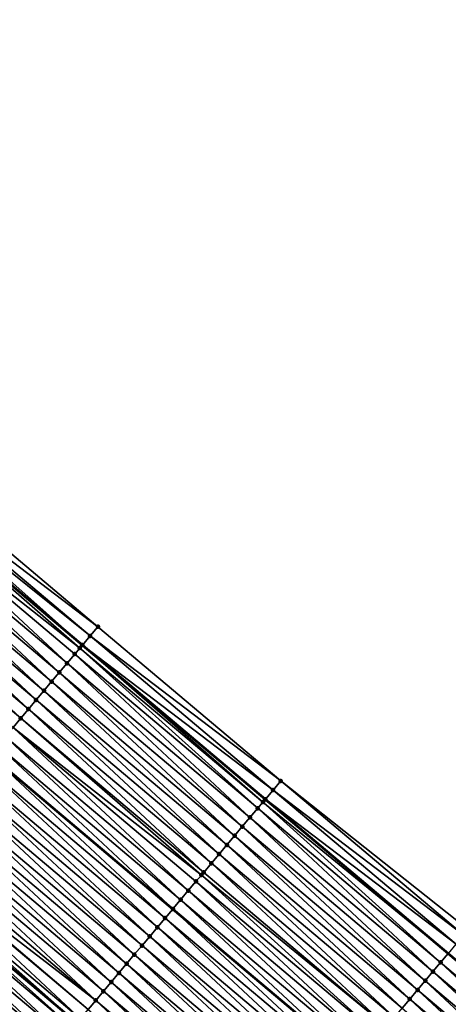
# Model space of a CAD drawing. Header units: feet. Extents: x 2017353 to 2024169, y 808050 to 818690.
# Tile 153 of 256: x 2018450 to 2018485, y 817695 to 817777. Entities that reach past the tile are written whole.
import ezdxf

# ---------------------------------------------------------------- set-up
doc = ezdxf.new("R2010")
doc.units = ezdxf.units.FT
doc.header["$MEASUREMENT"] = 0
for name, color, linetype, lineweight in [('EP_Travel Lane', 172, 'Continuous', 53), ('SB-Road Shots', 141, 'Continuous', 100), ('SB-Road X-Section', 40, 'Continuous', 13), ('STRIPING', 60, 'Continuous', 53)]:
    doc.layers.add(name, color=color, linetype=linetype, lineweight=lineweight)
doc.layers.add('I-77-MM15-17_SB-Surface-BORDER', color=7, linetype='Continuous')
doc.layers.add('I-77-MM15-17_SB-Surface-TIN', color=7, linetype='Continuous')

msp = doc.modelspace()

# ---------------------------------------------------------------- linework, layer by layer
at = {"layer": 'EP_Travel Lane'}
for points in [[(2018302.058265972, 817853.9365822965, 268.8798401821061), (2018317.338730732, 817841.0335116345, 268.743551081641), (2018332.619101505, 817828.1305203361, 268.5915438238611), (2018347.899384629, 817815.2276030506, 268.424887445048), (2018363.179670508, 817802.3246834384, 268.2586746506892), (2018378.459882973, 817789.4218258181, 268.0802113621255), (2018393.740248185, 817776.5188392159, 267.9272806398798), (2018409.020585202, 817763.615876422, 267.7696322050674), (2018424.300793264, 817750.7130225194, 267.5904221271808), (2018439.577070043, 817737.8282592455, 267.4105612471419), (2018454.87069964, 817724.9415360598, 267.2168779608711), (2018470.164463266, 817712.0546999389, 267.042915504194), (2018485.458232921, 817699.1678587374, 266.8698416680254), (2018500.752035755, 817686.2809895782, 266.7016472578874)], [(2018271.005062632, 817848.1670687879, 268.4980944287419), (2018286.285562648, 817835.2639683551, 268.3676963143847), (2018301.566154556, 817822.3607903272, 268.2526670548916), (2018316.846562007, 817809.4577680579, 268.106797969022), (2018332.126699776, 817796.5549735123, 267.915831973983), (2018347.40684955, 817783.6521688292, 267.7268861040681), (2018362.687224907, 817770.7491736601, 267.5756404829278), (2018377.967660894, 817757.8461272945, 267.4345380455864), (2018393.247950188, 817744.9432047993, 267.2689100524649), (2018408.528125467, 817732.0403785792, 267.0842184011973), (2018423.823676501, 817719.1393801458, 266.9132122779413), (2018439.117385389, 817706.2526201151, 266.7290311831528), (2018454.411141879, 817693.3658199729, 266.5518429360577), (2018469.704962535, 817680.4789657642, 266.3840895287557), (2018484.998717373, 817667.5921670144, 266.2066568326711), (2018500.29255133, 817654.7053015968, 266.0408652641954)]]:
    msp.add_polyline3d(points, dxfattribs=at)
at = {"layer": 'I-77-MM15-17_SB-Surface-BORDER', "color": 3, "linetype": 'Continuous', "lineweight": -3}
msp.add_polyline3d([(2018302.070514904, 817853.9510856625, 268.880040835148), (2018317.360276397, 817841.0590244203, 268.7437714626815), (2018332.626045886, 817828.1387443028, 268.5915370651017), (2018348.551462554, 817815.9998966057, 268.41910842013), (2018363.263489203, 817802.4239409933, 268.2590664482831), (2018378.466826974, 817789.4300493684, 268.0802018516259), (2018393.839273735, 817776.6361073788, 267.9275170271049), (2018409.672663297, 817764.3881688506, 267.7639626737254), (2018425.598011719, 817752.2493787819, 267.5801196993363), (2018440.872724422, 817739.3659466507, 267.4079188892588), (2018456.166309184, 817726.4792767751, 267.2065155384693), (2018471.460039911, 817713.5924839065, 267.0265898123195), (2018487.132698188, 817701.1550365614, 266.8724952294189)], dxfattribs=at)
at = {"layer": 'I-77-MM15-17_SB-Surface-TIN', "color": 128, "linetype": 'Continuous', "lineweight": -3}
for points in [[(2018456.166309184, 817726.4792767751, 267.2065155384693), (2018440.872724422, 817739.3659466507, 267.4079188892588), (2018440.228363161, 817738.6012254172, 267.4085741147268)], [(2018455.521948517, 817725.7145550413, 267.2072586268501), (2018440.228363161, 817738.6012254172, 267.4085741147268), (2018439.917082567, 817738.2317492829, 267.4126274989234)], [(2018455.521948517, 817725.7145550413, 267.2072586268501), (2018456.166309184, 817726.4792767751, 267.2065155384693), (2018440.228363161, 817738.6012254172, 267.4085741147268)], [(2018454.656841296, 817724.6877020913, 267.2192053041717), (2018439.577070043, 817737.8282592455, 267.4105612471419), (2018438.939557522, 817737.0718529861, 267.3976612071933)], [(2018439.584011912, 817737.8364957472, 267.4107017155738), (2018439.577070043, 817737.8282592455, 267.4105612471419), (2018454.87069964, 817724.9415360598, 267.2168779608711)], [(2018454.656841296, 817724.6877020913, 267.2192053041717), (2018454.87069964, 817724.9415360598, 267.2168779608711), (2018439.577070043, 817737.8282592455, 267.4105612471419)], [(2018454.877647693, 817724.9497828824, 267.2168023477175), (2018439.917082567, 817738.2317492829, 267.4126274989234), (2018439.584011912, 817737.8364957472, 267.4107017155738)], [(2018454.877647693, 817724.9497828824, 267.2168023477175), (2018439.584011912, 817737.8364957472, 267.4107017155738), (2018454.87069964, 817724.9415360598, 267.2168779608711)], [(2018454.877647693, 817724.9497828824, 267.2168023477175), (2018455.521948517, 817725.7145550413, 267.2072586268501), (2018439.917082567, 817738.2317492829, 267.4126274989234)], [(2018453.588695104, 817723.4205342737, 267.1842798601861), (2018438.939557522, 817737.0718529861, 267.3976612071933), (2018438.295007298, 817736.3072909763, 267.3705272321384)], [(2018454.23323852, 817724.1851020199, 267.2104121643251), (2018454.656841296, 817724.6877020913, 267.2192053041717), (2018438.939557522, 817737.0718529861, 267.3976612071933)], [(2018453.588695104, 817723.4205342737, 267.1842798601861), (2018454.23323852, 817724.1851020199, 267.2104121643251), (2018438.939557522, 817737.0718529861, 267.3976612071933)], [(2018452.944190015, 817722.6559342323, 267.1637840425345), (2018438.295007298, 817736.3072909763, 267.3705272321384), (2018437.650501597, 817735.5426914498, 267.3499410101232)], [(2018452.944190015, 817722.6559342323, 267.1637840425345), (2018453.588695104, 817723.4205342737, 267.1842798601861), (2018438.295007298, 817736.3072909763, 267.3705272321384)], [(2018452.299686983, 817721.8913324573, 267.143590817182), (2018437.650501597, 817735.5426914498, 267.3499410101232), (2018437.005998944, 817734.778089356, 267.3298028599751)], [(2018452.299686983, 817721.8913324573, 267.143590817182), (2018452.944190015, 817722.6559342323, 267.1637840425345), (2018437.650501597, 817735.5426914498, 267.3499410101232)], [(2018451.655191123, 817721.1267246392, 267.1244522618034), (2018437.005998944, 817734.778089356, 267.3298028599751), (2018436.361516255, 817734.01347044, 267.3126006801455)], [(2018451.655191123, 817721.1267246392, 267.1244522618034), (2018452.299686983, 817721.8913324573, 267.143590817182), (2018437.005998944, 817734.778089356, 267.3298028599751)], [(2018451.010685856, 817720.3621247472, 267.103930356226), (2018436.361516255, 817734.01347044, 267.3126006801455), (2018435.717046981, 817733.2488402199, 267.2973713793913)], [(2018451.010685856, 817720.3621247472, 267.103930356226), (2018451.655191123, 817721.1267246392, 267.1244522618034), (2018436.361516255, 817734.01347044, 267.3126006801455)], [(2018450.366201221, 817719.5975074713, 267.0864424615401), (2018435.717046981, 817733.2488402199, 267.2973713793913), (2018435.072526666, 817732.4842530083, 267.274635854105)], [(2018450.366201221, 817719.5975074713, 267.0864424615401), (2018451.010685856, 817720.3621247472, 267.103930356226), (2018435.717046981, 817733.2488402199, 267.2973713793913)], [(2018449.72170653, 817718.8328986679, 267.0674758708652), (2018435.072526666, 817732.4842530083, 267.274635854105), (2018434.428025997, 817731.719649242, 267.254789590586)], [(2018449.077192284, 817718.0683063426, 267.0456333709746), (2018449.72170653, 817718.8328986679, 267.0674758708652), (2018434.428025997, 817731.719649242, 267.254789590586)], [(2018449.72170653, 817718.8328986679, 267.0674758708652), (2018450.366201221, 817719.5975074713, 267.0864424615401), (2018435.072526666, 817732.4842530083, 267.274635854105)], [(2018471.460039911, 817713.5924839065, 267.0265898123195), (2018456.166309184, 817726.4792767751, 267.2065155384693), (2018455.521948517, 817725.7145550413, 267.2072586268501)], [(2018470.815676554, 817712.8277644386, 267.0269372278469), (2018455.521948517, 817725.7145550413, 267.2072586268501), (2018454.877647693, 817724.9497828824, 267.2168023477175)], [(2018470.815676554, 817712.8277644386, 267.0269372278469), (2018471.460039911, 817713.5924839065, 267.0265898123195), (2018455.521948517, 817725.7145550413, 267.2072586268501)], [(2018469.527008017, 817711.298276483, 267.0361873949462), (2018454.656841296, 817724.6877020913, 267.2192053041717), (2018454.23323852, 817724.1851020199, 267.2104121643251)], [(2018469.966025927, 817711.8191645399, 267.0454386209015), (2018454.87069964, 817724.9415360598, 267.2168779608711), (2018454.656841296, 817724.6877020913, 267.2192053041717)], [(2018469.527008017, 817711.298276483, 267.0361873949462), (2018469.966025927, 817711.8191645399, 267.0454386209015), (2018454.656841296, 817724.6877020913, 267.2192053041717)], [(2018470.171418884, 817712.0629559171, 267.0428270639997), (2018454.877647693, 817724.9497828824, 267.2168023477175), (2018454.87069964, 817724.9415360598, 267.2168779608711)], [(2018469.966025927, 817711.8191645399, 267.0454386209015), (2018470.164463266, 817712.0546999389, 267.042915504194), (2018454.87069964, 817724.9415360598, 267.2168779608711)], [(2018470.171418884, 817712.0629559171, 267.0428270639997), (2018454.87069964, 817724.9415360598, 267.2168779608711), (2018470.164463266, 817712.0546999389, 267.042915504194)], [(2018470.171418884, 817712.0629559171, 267.0428270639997), (2018470.815676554, 817712.8277644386, 267.0269372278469), (2018454.877647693, 817724.9497828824, 267.2168023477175)], [(2018468.882490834, 817710.5336866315, 267.0139129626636), (2018454.23323852, 817724.1851020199, 267.2104121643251), (2018453.588695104, 817723.4205342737, 267.1842798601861)], [(2018468.882490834, 817710.5336866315, 267.0139129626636), (2018469.527008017, 817711.298276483, 267.0361873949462), (2018454.23323852, 817724.1851020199, 267.2104121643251)], [(2018467.593464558, 817709.0045001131, 266.970553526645), (2018452.944190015, 817722.6559342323, 267.1637840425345), (2018452.299686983, 817721.8913324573, 267.143590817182)], [(2018468.237970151, 817709.7690997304, 266.9911235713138), (2018453.588695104, 817723.4205342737, 267.1842798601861), (2018452.944190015, 817722.6559342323, 267.1637840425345)], [(2018467.593464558, 817709.0045001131, 266.970553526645), (2018468.237970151, 817709.7690997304, 266.9911235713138), (2018452.944190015, 817722.6559342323, 267.1637840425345)], [(2018468.237970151, 817709.7690997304, 266.9911235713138), (2018468.882490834, 817710.5336866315, 267.0139129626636), (2018453.588695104, 817723.4205342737, 267.1842798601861)], [(2018466.94897106, 817708.2398903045, 266.9517621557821), (2018452.299686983, 817721.8913324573, 267.143590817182), (2018451.655191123, 817721.1267246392, 267.1244522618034)], [(2018466.94897106, 817708.2398903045, 266.9517621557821), (2018467.593464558, 817709.0045001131, 266.970553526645), (2018452.299686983, 817721.8913324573, 267.143590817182)], [(2018466.304469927, 817707.47528693, 266.9318478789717), (2018451.655191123, 817721.1267246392, 267.1244522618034), (2018451.010685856, 817720.3621247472, 267.103930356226)], [(2018466.304469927, 817707.47528693, 266.9318478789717), (2018466.94897106, 817708.2398903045, 266.9517621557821), (2018451.655191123, 817721.1267246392, 267.1244522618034)], [(2018465.65997253, 817706.7106804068, 266.9124831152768), (2018451.010685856, 817720.3621247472, 267.103930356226), (2018450.366201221, 817719.5975074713, 267.0864424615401)], [(2018465.65997253, 817706.7106804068, 266.9124831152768), (2018466.304469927, 817707.47528693, 266.9318478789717), (2018451.010685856, 817720.3621247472, 267.103930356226)], [(2018465.015490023, 817705.9460613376, 266.8953080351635), (2018450.366201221, 817719.5975074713, 267.0864424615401), (2018449.72170653, 817718.8328986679, 267.0674758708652)], [(2018465.015490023, 817705.9460613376, 266.8953080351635), (2018465.65997253, 817706.7106804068, 266.9124831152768), (2018450.366201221, 817719.5975074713, 267.0864424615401)], [(2018464.822933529, 817705.7176071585, 266.8904412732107), (2018449.72170653, 817718.8328986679, 267.0674758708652), (2018449.077192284, 817718.0683063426, 267.0456333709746)], [(2018464.822933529, 817705.7176071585, 266.8904412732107), (2018465.015490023, 817705.9460613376, 266.8953080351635), (2018449.72170653, 817718.8328986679, 267.0674758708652)], [(2018463.726449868, 817704.4168865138, 266.8499075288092), (2018449.077192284, 817718.0683063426, 267.0456333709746), (2018448.432678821, 817717.3037133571, 267.0239060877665)], [(2018463.726449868, 817704.4168865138, 266.8499075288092), (2018464.370969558, 817705.1814742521, 266.8725507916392), (2018449.077192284, 817718.0683063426, 267.0456333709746)], [(2018464.370969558, 817705.1814742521, 266.8725507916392), (2018464.822933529, 817705.7176071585, 266.8904412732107), (2018449.077192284, 817718.0683063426, 267.0456333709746)], [(2018463.081912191, 817703.6523139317, 266.8246190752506), (2018448.432678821, 817717.3037133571, 267.0239060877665), (2018447.788136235, 817716.5391449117, 266.9978958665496)], [(2018463.081912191, 817703.6523139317, 266.8246190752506), (2018463.726449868, 817704.4168865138, 266.8499075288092), (2018448.432678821, 817717.3037133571, 267.0239060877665)], [(2018462.437356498, 817702.8877565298, 266.7966811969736), (2018447.788136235, 817716.5391449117, 266.9978958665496), (2018447.143669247, 817715.7745127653, 266.983003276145)], [(2018462.437356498, 817702.8877565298, 266.7966811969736), (2018463.081912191, 817703.6523139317, 266.8246190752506), (2018447.788136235, 817716.5391449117, 266.9978958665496)], [(2018461.792839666, 817702.1231663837, 266.7744581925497), (2018447.135662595, 817715.7650143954, 266.9827330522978), (2018446.499155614, 817715.009919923, 266.9612509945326)], [(2018447.143669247, 817715.7745127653, 266.983003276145), (2018447.135662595, 817715.7650143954, 266.9827330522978), (2018462.429349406, 817702.8782577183, 266.7964051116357)], [(2018461.792839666, 817702.1231663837, 266.7744581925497), (2018462.429349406, 817702.8782577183, 266.7964051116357), (2018447.135662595, 817715.7650143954, 266.9827330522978)], [(2018462.437356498, 817702.8877565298, 266.7966811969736), (2018447.143669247, 817715.7745127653, 266.983003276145), (2018462.429349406, 817702.8782577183, 266.7964051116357)], [(2018461.148300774, 817701.3585948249, 266.7489911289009), (2018446.499155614, 817715.009919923, 266.9612509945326), (2018445.854627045, 817714.245339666, 266.9373022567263)], [(2018461.148300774, 817701.3585948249, 266.7489911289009), (2018461.792839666, 817702.1231663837, 266.7744581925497), (2018446.499155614, 817715.009919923, 266.9612509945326)], [(2018460.503734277, 817700.5940465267, 266.7194644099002), (2018445.854627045, 817714.245339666, 266.9373022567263), (2018445.210094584, 817713.4807626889, 266.9127810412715)], [(2018460.503734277, 817700.5940465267, 266.7194644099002), (2018461.148300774, 817701.3585948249, 266.7489911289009), (2018445.854627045, 817714.245339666, 266.9373022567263)], [(2018486.753848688, 817700.7056252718, 266.8581444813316), (2018471.460039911, 817713.5924839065, 267.0265898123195), (2018470.815676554, 817712.8277644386, 267.0269372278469)], [(2018486.753848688, 817700.7056252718, 266.8581444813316), (2018487.132698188, 817701.1550365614, 266.8724952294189), (2018471.460039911, 817713.5924839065, 267.0265898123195)], [(2018459.859283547, 817699.8294006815, 266.7069624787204), (2018445.210094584, 817713.4807626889, 266.9127810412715), (2018444.565613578, 817712.716142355, 266.8958268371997)], [(2018459.859283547, 817699.8294006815, 266.7069624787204), (2018460.503734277, 817700.5940465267, 266.7194644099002), (2018445.210094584, 817713.4807626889, 266.9127810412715)], [(2018486.109480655, 817699.940909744, 266.85780383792), (2018470.815676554, 817712.8277644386, 267.0269372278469), (2018470.171418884, 817712.0629559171, 267.0428270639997)], [(2018486.109480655, 817699.940909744, 266.85780383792), (2018486.753848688, 817700.7056252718, 266.8581444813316), (2018470.815676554, 817712.8277644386, 267.0269372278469)], [(2018458.570304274, 817698.3001745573, 266.670515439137), (2018443.921132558, 817711.951522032, 266.8788707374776), (2018443.276654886, 817711.1868988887, 266.8624069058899)], [(2018459.214788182, 817699.0647924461, 266.6878965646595), (2018444.565613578, 817712.716142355, 266.8958268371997), (2018443.921132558, 817711.951522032, 266.8788707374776)], [(2018458.570304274, 817698.3001745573, 266.670515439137), (2018459.214788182, 817699.0647924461, 266.6878965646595), (2018443.921132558, 817711.951522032, 266.8788707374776)], [(2018459.214788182, 817699.0647924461, 266.6878965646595), (2018459.859283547, 817699.8294006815, 266.7069624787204), (2018444.565613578, 817712.716142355, 266.8958268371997)], [(2018469.966025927, 817711.8191645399, 267.0454386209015), (2018485.458232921, 817699.1678587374, 266.8698416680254), (2018470.164463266, 817712.0546999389, 267.042915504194)], [(2018470.171418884, 817712.0629559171, 267.0428270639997), (2018470.164463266, 817712.0546999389, 267.042915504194), (2018485.458232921, 817699.1678587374, 266.8698416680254)], [(2018485.465197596, 817699.1761226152, 266.8699597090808), (2018470.171418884, 817712.0629559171, 267.0428270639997), (2018485.458232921, 817699.1678587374, 266.8698416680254)], [(2018485.465197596, 817699.1761226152, 266.8699597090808), (2018486.109480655, 817699.940909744, 266.85780383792), (2018470.171418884, 817712.0629559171, 267.0428270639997)], [(2018457.925827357, 817697.5355507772, 266.6541624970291), (2018443.276654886, 817711.1868988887, 266.8624069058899), (2018442.632142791, 817710.4223047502, 266.8408808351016)], [(2018457.925827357, 817697.5355507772, 266.6541624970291), (2018458.570304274, 817698.3001745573, 266.670515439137), (2018443.276654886, 817711.1868988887, 266.8624069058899)], [(2018484.176271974, 817697.646851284, 266.8414019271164), (2018469.527008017, 817711.298276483, 267.0361873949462), (2018468.882490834, 817710.5336866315, 267.0139129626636)], [(2018484.82075761, 817698.4114677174, 266.8590373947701), (2018469.966025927, 817711.8191645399, 267.0454386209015), (2018469.527008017, 817711.298276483, 267.0361873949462)], [(2018484.176271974, 817697.646851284, 266.8414019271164), (2018484.82075761, 817698.4114677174, 266.8590373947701), (2018469.527008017, 817711.298276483, 267.0361873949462)], [(2018484.82075761, 817698.4114677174, 266.8590373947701), (2018485.458232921, 817699.1678587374, 266.8698416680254), (2018469.966025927, 817711.8191645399, 267.0454386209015)], [(2018457.281323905, 817696.770949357, 266.6339071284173), (2018442.632142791, 817710.4223047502, 266.8408808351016), (2018441.98763699, 817709.6577053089, 266.8202803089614)], [(2018457.281323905, 817696.770949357, 266.6339071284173), (2018457.925827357, 817697.5355507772, 266.6541624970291), (2018442.632142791, 817710.4223047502, 266.8408808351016)], [(2018483.53175635, 817696.88226012, 266.8193562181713), (2018468.882490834, 817710.5336866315, 267.0139129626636), (2018468.237970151, 817709.7690997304, 266.9911235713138)], [(2018483.53175635, 817696.88226012, 266.8193562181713), (2018484.176271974, 817697.646851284, 266.8414019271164), (2018468.882490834, 817710.5336866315, 267.0139129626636)], [(2018456.636840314, 817696.0063312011, 266.6165726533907), (2018441.98763699, 817709.6577053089, 266.8202803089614), (2018441.34313294, 817708.893104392, 266.7999372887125)], [(2018456.636840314, 817696.0063312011, 266.6165726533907), (2018457.281323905, 817696.770949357, 266.6339071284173), (2018441.98763699, 817709.6577053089, 266.8202803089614)], [(2018482.887248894, 817696.1176620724, 266.7985118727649), (2018468.237970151, 817709.7690997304, 266.9911235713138), (2018467.593464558, 817709.0045001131, 266.970553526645)], [(2018482.887248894, 817696.1176620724, 266.7985118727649), (2018483.53175635, 817696.88226012, 266.8193562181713), (2018468.237970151, 817709.7690997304, 266.9911235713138)], [(2018455.992377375, 817695.241695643, 266.6022752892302), (2018441.34313294, 817708.893104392, 266.7999372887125), (2018440.69868544, 817708.1284558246, 266.7879106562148)], [(2018455.992377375, 817695.241695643, 266.6022752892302), (2018456.636840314, 817696.0063312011, 266.6165726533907), (2018441.34313294, 817708.893104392, 266.7999372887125)], [(2018482.242749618, 817695.3530571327, 266.7788704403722), (2018467.593464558, 817709.0045001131, 266.970553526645), (2018466.94897106, 817708.2398903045, 266.9517621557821)], [(2018482.242749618, 817695.3530571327, 266.7788704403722), (2018482.887248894, 817696.1176620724, 266.7985118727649), (2018467.593464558, 817709.0045001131, 266.970553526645)], [(2018455.992377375, 817695.241695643, 266.6022752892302), (2018440.69868544, 817708.1284558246, 266.7879106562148), (2018440.111753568, 817707.4321214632, 266.7718211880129)], [(2018481.598252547, 817694.5884503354, 266.7595531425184), (2018466.94897106, 817708.2398903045, 266.9517621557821), (2018466.304469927, 817707.47528693, 266.9318478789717)], [(2018481.598252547, 817694.5884503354, 266.7595531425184), (2018482.242749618, 817695.3530571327, 266.7788704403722), (2018466.94897106, 817708.2398903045, 266.9517621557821)], [(2018454.703402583, 817693.7124657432, 266.5664872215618), (2018440.054197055, 817707.3638417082, 266.7698713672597), (2018439.4096336, 817706.5992908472, 266.7407921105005)], [(2018455.347859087, 817694.4771067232, 266.5798382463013), (2018440.111753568, 817707.4321214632, 266.7718211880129), (2018440.054197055, 817707.3638417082, 266.7698713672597)], [(2018454.703402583, 817693.7124657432, 266.5664872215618), (2018455.347859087, 817694.4771067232, 266.5798382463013), (2018440.054197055, 817707.3638417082, 266.7698713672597)], [(2018455.347859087, 817694.4771067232, 266.5798382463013), (2018455.992377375, 817695.241695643, 266.6022752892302), (2018440.111753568, 817707.4321214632, 266.7718211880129)], [(2018480.953750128, 817693.8238480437, 266.7394495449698), (2018466.304469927, 817707.47528693, 266.9318478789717), (2018465.65997253, 817706.7106804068, 266.9124831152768)], [(2018480.953750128, 817693.8238480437, 266.7394495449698), (2018481.598252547, 817694.5884503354, 266.7595531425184), (2018466.304469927, 817707.47528693, 266.9318478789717)], [(2018454.05881724, 817692.9479333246, 266.5341890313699), (2018439.117385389, 817706.2526201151, 266.7290311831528), (2018438.765091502, 817705.8347219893, 266.7148538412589)], [(2018439.4096336, 817706.5992908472, 266.7407921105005), (2018439.117385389, 817706.2526201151, 266.7290311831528), (2018454.411141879, 817693.3658199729, 266.5518429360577)], [(2018454.05881724, 817692.9479333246, 266.5341890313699), (2018454.411141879, 817693.3658199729, 266.5518429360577), (2018439.117385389, 817706.2526201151, 266.7290311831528)], [(2018454.703402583, 817693.7124657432, 266.5664872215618), (2018439.4096336, 817706.5992908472, 266.7407921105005), (2018454.411141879, 817693.3658199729, 266.5518429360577)], [(2018480.309252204, 817693.0592419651, 266.7200068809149), (2018465.65997253, 817706.7106804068, 266.9124831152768), (2018465.015490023, 817705.9460613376, 266.8953080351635)], [(2018480.309252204, 817693.0592419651, 266.7200068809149), (2018480.953750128, 817693.8238480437, 266.7394495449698), (2018465.65997253, 817706.7106804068, 266.9124831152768)], [(2018453.414307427, 817692.183337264, 266.5129982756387), (2018438.765091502, 817705.8347219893, 266.7148538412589), (2018438.120627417, 817705.0700873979, 266.7003880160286)], [(2018453.414307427, 817692.183337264, 266.5129982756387), (2018454.05881724, 817692.9479333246, 266.5341890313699), (2018438.765091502, 817705.8347219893, 266.7148538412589)], [(2018479.664748, 817692.2946411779, 266.6996406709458), (2018464.822933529, 817705.7176071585, 266.8904412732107), (2018464.370969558, 817705.1814742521, 266.8725507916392)], [(2018480.309252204, 817693.0592419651, 266.7200068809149), (2018465.015490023, 817705.9460613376, 266.8953080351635), (2018464.822933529, 817705.7176071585, 266.8904412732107)], [(2018479.664748, 817692.2946411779, 266.6996406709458), (2018480.309252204, 817693.0592419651, 266.7200068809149), (2018464.822933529, 817705.7176071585, 266.8904412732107)], [(2018452.769791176, 817691.4187466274, 266.490860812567), (2018438.120627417, 817705.0700873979, 266.7003880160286), (2018437.476090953, 817704.3055137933, 266.675278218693)], [(2018452.769791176, 817691.4187466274, 266.490860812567), (2018453.414307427, 817692.183337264, 266.5129982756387), (2018438.120627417, 817705.0700873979, 266.7003880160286)], [(2018479.020235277, 817691.5300475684, 266.6780217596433), (2018464.370969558, 817705.1814742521, 266.8725507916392), (2018463.726449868, 817704.4168865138, 266.8499075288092)], [(2018479.020235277, 817691.5300475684, 266.6780217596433), (2018479.664748, 817692.2946411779, 266.6996406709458), (2018464.370969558, 817705.1814742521, 266.8725507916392)], [(2018452.125227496, 817690.6541959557, 266.4617483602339), (2018437.476090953, 817704.3055137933, 266.675278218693), (2018436.831533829, 817703.5409575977, 266.6471300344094)], [(2018452.125227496, 817690.6541959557, 266.4617483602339), (2018452.769791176, 817691.4187466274, 266.490860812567), (2018437.476090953, 817704.3055137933, 266.675278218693)], [(2018478.375697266, 817690.7654752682, 266.6526837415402), (2018463.726449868, 817704.4168865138, 266.8499075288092), (2018463.081912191, 817703.6523139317, 266.8246190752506)], [(2018478.375697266, 817690.7654752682, 266.6526837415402), (2018479.020235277, 817691.5300475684, 266.6780217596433), (2018463.726449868, 817704.4168865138, 266.8499075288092)], [(2018451.480665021, 817689.8896442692, 266.4328129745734), (2018436.831533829, 817703.5409575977, 266.6471300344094), (2018436.186964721, 817702.7764114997, 266.6172195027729)], [(2018451.480665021, 817689.8896442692, 266.4328129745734), (2018452.125227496, 817690.6541959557, 266.4617483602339), (2018436.831533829, 817703.5409575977, 266.6471300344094)], [(2018477.086662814, 817689.236295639, 266.6081213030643), (2018462.429349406, 817702.8782577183, 266.7964051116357), (2018461.792839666, 817702.1231663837, 266.7744581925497)], [(2018462.437356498, 817702.8877565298, 266.7966811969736), (2018462.429349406, 817702.8782577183, 266.7964051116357), (2018477.723189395, 817689.9913719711, 266.6326040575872)], [(2018477.086662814, 817689.236295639, 266.6081213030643), (2018477.723189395, 817689.9913719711, 266.6326040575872), (2018462.429349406, 817702.8782577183, 266.7964051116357)], [(2018477.731197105, 817690.0008710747, 266.632912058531), (2018463.081912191, 817703.6523139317, 266.8246190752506), (2018462.437356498, 817702.8877565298, 266.7966811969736)], [(2018477.731197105, 817690.0008710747, 266.632912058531), (2018462.437356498, 817702.8877565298, 266.7966811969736), (2018477.723189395, 817689.9913719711, 266.6326040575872)], [(2018477.731197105, 817690.0008710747, 266.632912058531), (2018478.375697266, 817690.7654752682, 266.6526837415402), (2018463.081912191, 817703.6523139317, 266.8246190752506)], [(2018450.836083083, 817689.125108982, 266.4010154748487), (2018436.186964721, 817702.7764114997, 266.6172195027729), (2018435.542380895, 817702.0118778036, 266.5851445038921)], [(2018450.836083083, 817689.125108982, 266.4010154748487), (2018451.480665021, 817689.8896442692, 266.4328129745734), (2018436.186964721, 817702.7764114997, 266.6172195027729)], [(2018476.44215775, 817688.4716955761, 266.5876286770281), (2018461.792839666, 817702.1231663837, 266.7744581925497), (2018461.148300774, 817701.3585948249, 266.7489911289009)], [(2018476.44215775, 817688.4716955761, 266.5876286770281), (2018477.086662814, 817689.236295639, 266.6081213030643), (2018461.792839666, 817702.1231663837, 266.7744581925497)], [(2018450.191488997, 817688.3605839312, 266.3674313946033), (2018435.542380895, 817702.0118778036, 266.5851445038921), (2018434.897776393, 817701.2473615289, 266.5500289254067)], [(2018449.546929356, 817687.5960298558, 266.3389129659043), (2018450.191488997, 817688.3605839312, 266.3674313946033), (2018434.897776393, 817701.2473615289, 266.5500289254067)], [(2018450.191488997, 817688.3605839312, 266.3674313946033), (2018450.836083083, 817689.125108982, 266.4010154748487), (2018435.542380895, 817702.0118778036, 266.5851445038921)], [(2018475.797637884, 817687.7071079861, 266.5649591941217), (2018461.148300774, 817701.3585948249, 266.7489911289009), (2018460.503734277, 817700.5940465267, 266.7194644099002)], [(2018475.797637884, 817687.7071079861, 266.5649591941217), (2018476.44215775, 817688.4716955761, 266.5876286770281), (2018461.148300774, 817701.3585948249, 266.7489911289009)], [(2018475.153131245, 817686.9425092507, 266.5442349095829), (2018460.503734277, 817700.5940465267, 266.7194644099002), (2018459.859283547, 817699.8294006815, 266.7069624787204)], [(2018475.153131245, 817686.9425092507, 266.5442349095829), (2018475.797637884, 817687.7071079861, 266.5649591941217), (2018460.503734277, 817700.5940465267, 266.7194644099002)], [(2018474.508624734, 817686.1779104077, 266.5235294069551), (2018459.859283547, 817699.8294006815, 266.7069624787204), (2018459.214788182, 817699.0647924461, 266.6878965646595)], [(2018474.508624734, 817686.1779104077, 266.5235294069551), (2018475.153131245, 817686.9425092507, 266.5442349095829), (2018459.859283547, 817699.8294006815, 266.7069624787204)], [(2018473.864148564, 817685.4132859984, 266.5072859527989), (2018459.214788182, 817699.0647924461, 266.6878965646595), (2018458.570304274, 817698.3001745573, 266.670515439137)], [(2018473.864148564, 817685.4132859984, 266.5072859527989), (2018474.508624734, 817686.1779104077, 266.5235294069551), (2018459.214788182, 817699.0647924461, 266.6878965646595)], [(2018500.114584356, 817685.5245939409, 266.6932336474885), (2018485.458232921, 817699.1678587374, 266.8698416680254), (2018484.82075761, 817698.4114677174, 266.8590373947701)], [(2018485.465197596, 817699.1761226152, 266.8699597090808), (2018485.458232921, 817699.1678587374, 266.8698416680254), (2018500.752035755, 817686.2809895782, 266.7016472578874)], [(2018500.114584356, 817685.5245939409, 266.6932336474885), (2018500.752035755, 817686.2809895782, 266.7016472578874), (2018485.458232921, 817699.1678587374, 266.8698416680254)], [(2018473.219659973, 817684.6486720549, 266.4892159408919), (2018458.570304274, 817698.3001745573, 266.670515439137), (2018457.925827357, 817697.5355507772, 266.6541624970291)], [(2018473.219659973, 817684.6486720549, 266.4892159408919), (2018473.864148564, 817685.4132859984, 266.5072859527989), (2018458.570304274, 817698.3001745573, 266.670515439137)], [(2018499.470088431, 817684.7599861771, 266.6740847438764), (2018484.82075761, 817698.4114677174, 266.8590373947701), (2018484.176271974, 817697.646851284, 266.8414019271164)], [(2018499.470088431, 817684.7599861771, 266.6740847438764), (2018500.114584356, 817685.5245939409, 266.6932336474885), (2018484.82075761, 817698.4114677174, 266.8590373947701)], [(2018472.575163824, 817683.8840644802, 266.4700343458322), (2018457.925827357, 817697.5355507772, 266.6541624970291), (2018457.281323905, 817696.770949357, 266.6339071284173)], [(2018472.575163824, 817683.8840644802, 266.4700343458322), (2018473.219659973, 817684.6486720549, 266.4892159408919), (2018457.925827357, 817697.5355507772, 266.6541624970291)], [(2018498.825567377, 817683.9953995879, 266.6512402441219), (2018484.176271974, 817697.646851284, 266.8414019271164), (2018483.53175635, 817696.88226012, 266.8193562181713)], [(2018498.825567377, 817683.9953995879, 266.6512402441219), (2018499.470088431, 817684.7599861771, 266.6740847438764), (2018484.176271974, 817697.646851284, 266.8414019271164)], [(2018471.930674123, 817683.1194514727, 266.451800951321), (2018457.281323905, 817696.770949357, 266.6339071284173), (2018456.636840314, 817696.0063312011, 266.6165726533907)], [(2018471.930674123, 817683.1194514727, 266.451800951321), (2018472.575163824, 817683.8840644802, 266.4700343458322), (2018457.281323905, 817696.770949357, 266.6339071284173)], [(2018498.181055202, 817683.2308055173, 266.629701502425), (2018483.53175635, 817696.88226012, 266.8193562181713), (2018482.887248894, 817696.1176620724, 266.7985118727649)], [(2018498.181055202, 817683.2308055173, 266.629701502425), (2018498.825567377, 817683.9953995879, 266.6512402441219), (2018483.53175635, 817696.88226012, 266.8193562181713)], [(2018471.286186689, 817682.354836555, 266.4339009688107), (2018456.636840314, 817696.0063312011, 266.6165726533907), (2018455.992377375, 817695.241695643, 266.6022752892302)], [(2018471.286186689, 817682.354836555, 266.4339009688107), (2018471.930674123, 817683.1194514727, 266.451800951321), (2018456.636840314, 817696.0063312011, 266.6165726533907)], [(2018497.53654728, 817682.4662078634, 266.6087881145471), (2018482.887248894, 817696.1176620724, 266.7985118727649), (2018482.242749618, 817695.3530571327, 266.7788704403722)], [(2018497.53654728, 817682.4662078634, 266.6087881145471), (2018498.181055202, 817683.2308055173, 266.629701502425), (2018482.887248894, 817696.1176620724, 266.7985118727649)], [(2018470.641664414, 817681.5902509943, 266.4108772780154), (2018455.992377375, 817695.241695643, 266.6022752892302), (2018455.347859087, 817694.4771067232, 266.5798382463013)], [(2018470.641664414, 817681.5902509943, 266.4108772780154), (2018471.286186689, 817682.354836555, 266.4339009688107), (2018455.992377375, 817695.241695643, 266.6022752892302)], [(2018496.892035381, 817681.7016135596, 266.5872900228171), (2018482.242749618, 817695.3530571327, 266.7788704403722), (2018481.598252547, 817694.5884503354, 266.7595531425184)], [(2018496.892035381, 817681.7016135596, 266.5872900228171), (2018497.53654728, 817682.4662078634, 266.6087881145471), (2018482.242749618, 817695.3530571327, 266.7788704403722)]]:
    msp.add_3dface(points, dxfattribs=at)
at = {"layer": 'SB-Road Shots', "lineweight": 100}
for p in [(2018456.166309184, 817726.4792767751, 267.2065155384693), (2018455.521948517, 817725.7145550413, 267.2072586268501), (2018454.656841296, 817724.6877020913, 267.2192053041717), (2018454.877647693, 817724.9497828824, 267.2168023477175), (2018454.23323852, 817724.1851020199, 267.2104121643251), (2018452.944190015, 817722.6559342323, 267.1637840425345), (2018453.588695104, 817723.4205342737, 267.1842798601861), (2018452.299686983, 817721.8913324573, 267.143590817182), (2018451.655191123, 817721.1267246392, 267.1244522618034), (2018451.010685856, 817720.3621247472, 267.103930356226), (2018450.366201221, 817719.5975074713, 267.0864424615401), (2018449.72170653, 817718.8328986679, 267.0674758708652), (2018471.460039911, 817713.5924839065, 267.0265898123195), (2018470.815676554, 817712.8277644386, 267.0269372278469), (2018470.171418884, 817712.0629559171, 267.0428270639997), (2018469.527008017, 817711.298276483, 267.0361873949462), (2018469.966025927, 817711.8191645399, 267.0454386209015), (2018468.882490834, 817710.5336866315, 267.0139129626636), (2018468.237970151, 817709.7690997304, 266.9911235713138), (2018467.593464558, 817709.0045001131, 266.970553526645), (2018466.94897106, 817708.2398903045, 266.9517621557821), (2018466.304469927, 817707.47528693, 266.9318478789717), (2018465.65997253, 817706.7106804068, 266.9124831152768), (2018464.822933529, 817705.7176071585, 266.8904412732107), (2018465.015490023, 817705.9460613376, 266.8953080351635), (2018464.370969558, 817705.1814742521, 266.8725507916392), (2018463.726449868, 817704.4168865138, 266.8499075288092), (2018462.437356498, 817702.8877565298, 266.7966811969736), (2018463.081912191, 817703.6523139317, 266.8246190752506), (2018461.792839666, 817702.1231663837, 266.7744581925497), (2018461.148300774, 817701.3585948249, 266.7489911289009), (2018460.503734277, 817700.5940465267, 266.7194644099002), (2018459.859283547, 817699.8294006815, 266.7069624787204), (2018459.214788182, 817699.0647924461, 266.6878965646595), (2018458.570304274, 817698.3001745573, 266.670515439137), (2018484.82075761, 817698.4114677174, 266.8590373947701), (2018457.925827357, 817697.5355507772, 266.6541624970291), (2018484.176271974, 817697.646851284, 266.8414019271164), (2018457.281323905, 817696.770949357, 266.6339071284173), (2018483.53175635, 817696.88226012, 266.8193562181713), (2018456.636840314, 817696.0063312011, 266.6165726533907), (2018482.887248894, 817696.1176620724, 266.7985118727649), (2018455.992377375, 817695.241695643, 266.6022752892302), (2018482.242749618, 817695.3530571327, 266.7788704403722)]:
    msp.add_point(p, dxfattribs=at)
at = {"layer": 'SB-Road X-Section', "extrusion": (-0.7646872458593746, 0.6443402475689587, 0.008891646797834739), "elevation": -1016591.228695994, "flags": 128}
msp.add_lwpolyline([(-1925953.690997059, 9306.74456819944), (-1925952.690997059, 9306.745311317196), (-1925951.690997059, 9306.754855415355), (-1925951.348299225, 9306.757258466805), (-1925950.690997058, 9306.748464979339), (-1925949.690997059, 9306.72233164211), (-1925948.690997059, 9306.701835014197), (-1925947.690997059, 9306.681640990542), (-1925946.690997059, 9306.662501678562), (-1925945.690997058, 9306.641978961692), (-1925944.690997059, 9306.624490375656), (-1925943.690997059, 9306.60552303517), (-1925942.690997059, 9306.58367967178), (-1925941.690997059, 9306.561951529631), (-1925940.690997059, 9306.535940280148), (-1925939.690997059, 9306.521047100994), (-1925938.690997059, 9306.499293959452), (-1925937.690997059, 9306.475344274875), (-1925936.690997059, 9306.450822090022), (-1925935.690997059, 9306.4338672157), (-1925934.690997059, 9306.416910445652), (-1925933.690997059, 9306.400445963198), (-1925932.690997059, 9306.37891904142), (-1925931.690997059, 9306.358317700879), (-1925930.690997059, 9306.337973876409), (-1925929.690997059, 9306.325946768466), (-1925928.780299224, 9306.30985666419), (-1925928.690997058, 9306.30790676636), (-1925927.690997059, 9306.278826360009), (-1925926.690997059, 9306.252887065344), (-1925925.690997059, 9306.238420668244), (-1925924.690997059, 9306.213309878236), (-1925923.690997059, 9306.18516058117), (-1925922.690997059, 9306.15524886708), (-1925921.690997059, 9306.123172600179), (-1925920.690997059, 9306.088055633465), (-1925919.690997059, 9306.057212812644), (-1925918.690997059, 9306.028026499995)], dxfattribs=at)
at = {"layer": 'SB-Road X-Section', "extrusion": (-0.7646872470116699, 0.6443402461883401, 0.00889164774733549), "elevation": -1016611.232150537, "flags": 128}
msp.add_lwpolyline([(-1925953.689168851, 9306.743471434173), (-1925952.689168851, 9306.743818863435), (-1925951.689168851, 9306.759709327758), (-1925951.370389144, 9306.762320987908), (-1925950.689168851, 9306.753069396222), (-1925949.689168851, 9306.730794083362), (-1925948.689168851, 9306.708003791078), (-1925947.689168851, 9306.687432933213), (-1925946.689168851, 9306.668640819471), (-1925945.689168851, 9306.648725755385), (-1925944.689168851, 9306.629360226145), (-1925943.689168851, 9306.612184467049), (-1925943.390389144, 9306.607317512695), (-1925942.689168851, 9306.58942632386), (-1925941.689168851, 9306.566782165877), (-1925940.689168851, 9306.541492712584), (-1925939.689168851, 9306.513553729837), (-1925938.689168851, 9306.49132984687), (-1925937.689168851, 9306.465861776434), (-1925936.689168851, 9306.43633389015), (-1925935.689168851, 9306.42383146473), (-1925934.689168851, 9306.404764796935), (-1925933.689168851, 9306.387382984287), (-1925932.689168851, 9306.371029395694), (-1925931.689168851, 9306.350773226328), (-1925930.689168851, 9306.333438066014), (-1925929.689168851, 9306.31914013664), (-1925928.689168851, 9306.296702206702), (-1925927.689168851, 9306.283350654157), (-1925926.689168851, 9306.251051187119), (-1925925.689168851, 9306.229859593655), (-1925924.689168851, 9306.207721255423), (-1925923.689168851, 9306.178607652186), (-1925922.689168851, 9306.149671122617), (-1925921.689168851, 9306.11787236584), (-1925920.689168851, 9306.08428695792), (-1925919.689168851, 9306.055767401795), (-1925918.689168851, 9306.030761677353)], dxfattribs=at)
at = {"layer": 'SB-Road X-Section', "extrusion": (-0.7646872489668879, 0.6443402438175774, 0.008891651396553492), "elevation": -1016631.238034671, "flags": 128}
msp.add_lwpolyline([(-1925954.273835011, 9306.770973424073), (-1925953.686044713, 9306.756622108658), (-1925952.686044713, 9306.756281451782), (-1925951.686044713, 9306.768437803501), (-1925950.686044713, 9306.757515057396), (-1925949.686044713, 9306.739878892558), (-1925948.686044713, 9306.717832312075), (-1925947.686044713, 9306.69698714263), (-1925946.686044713, 9306.677344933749), (-1925945.686044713, 9306.658026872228), (-1925944.686044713, 9306.637922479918), (-1925943.686044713, 9306.618479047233), (-1925942.686044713, 9306.598112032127), (-1925941.686044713, 9306.576492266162), (-1925940.686044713, 9306.55115324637), (-1925939.686044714, 9306.531380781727), (-1925938.686044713, 9306.506589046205), (-1925937.686044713, 9306.486095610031), (-1925936.686044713, 9306.46342523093), (-1925935.686044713, 9306.442700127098), (-1925934.686044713, 9306.42199380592), (-1925933.686044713, 9306.405749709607), (-1925932.686044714, 9306.387678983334), (-1925931.686044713, 9306.368496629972), (-1925930.686044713, 9306.350262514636), (-1925929.686044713, 9306.332361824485), (-1925928.686044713, 9306.30933722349), (-1925927.686044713, 9306.294470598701), (-1925927.612215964, 9306.29316528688), (-1925926.686044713, 9306.267259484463), (-1925925.686044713, 9306.230085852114), (-1925924.686044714, 9306.218287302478), (-1925923.686044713, 9306.18890310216), (-1925922.686044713, 9306.158104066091), (-1925921.686044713, 9306.127257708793), (-1925920.686044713, 9306.097237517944), (-1925919.686044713, 9306.069572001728), (-1925918.686044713, 9306.04717997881)], dxfattribs=at)
at = {"layer": 'STRIPING'}
msp.add_polyline3d([(2018294.313760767, 817844.7680210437, 268.6432181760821), (2018309.594176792, 817831.8649915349, 268.4987803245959), (2018324.874579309, 817818.961973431, 268.3520835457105), (2018340.15479392, 817806.0591139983, 268.173968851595), (2018355.435100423, 817793.156176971, 268.0112164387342), (2018370.715396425, 817780.2532488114, 267.8467116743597), (2018385.995760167, 817767.3502634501, 267.6935323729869), (2018401.276034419, 817754.447353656, 267.5253894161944), (2018416.556277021, 817741.5444705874, 267.351954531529), (2018431.841898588, 817728.6518361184, 267.1577099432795), (2018447.135662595, 817715.7650143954, 266.9827330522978), (2018462.429349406, 817702.8782577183, 266.7964051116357), (2018477.723189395, 817689.9913719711, 266.6326040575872), (2018493.016981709, 817677.1045263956, 266.4617917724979)], dxfattribs=at)

doc.saveas('drawing.dxf')
